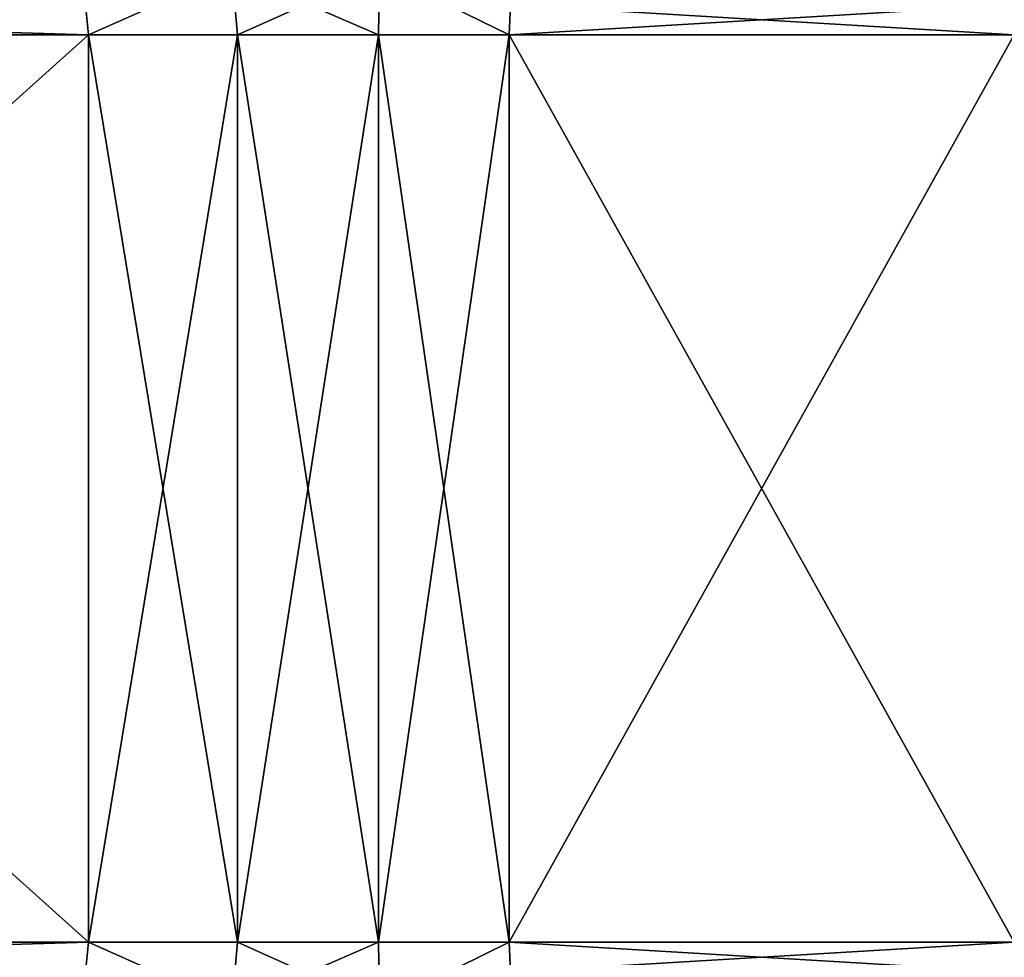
# Model space of a CAD drawing. Header units: metres. Extents: x -106 to 264, y -111 to 81.
# Tile 51 of 256: x -72 to -61, y 33 to 44. Entities that reach past the tile are written whole.
import ezdxf

# ---------------------------------------------------------------- set-up
doc = ezdxf.new("R2010")
doc.units = ezdxf.units.M
doc.layers.add('solid_20422013', color=7, linetype='CONTINUOUS')

msp = doc.modelspace()

# ---------------------------------------------------------------- linework, layer by layer
at = {"layer": 'solid_20422013'}
for points in [[(-70.963394, 43.830002, 15), (-70.932236, 43.5, 15), (-69.352341, 44.201569, 14.259403)], [(-70.932236, 43.5, -15), (-70.963379, 43.830097, -15), (-69.352287, 44.201569, -14.259377)], [(-70.932236, 43.5, 15), (-69.28894, 43.5, 14.282878), (-69.352341, 44.201569, 14.259403)], [(-69.28894, 43.5, -14.282878), (-70.932236, 43.5, -15), (-69.352287, 44.201569, -14.259377)], [(-67.736198, 43.5, 13.3864), (-67.724869, 44.201569, 13.319786), (-69.352341, 44.201569, 14.259403)], [(-69.28894, 43.5, 14.282878), (-67.736198, 43.5, 13.3864), (-69.352341, 44.201569, 14.259403)], [(-69.28894, 43.5, -14.282878), (-69.352287, 44.201569, -14.259377), (-67.724823, 44.201569, -13.319754)], [(-67.736198, 43.5, -13.3864), (-69.28894, 43.5, -14.282878), (-67.724823, 44.201569, -13.319754)], [(-67.736198, 43.5, 13.3864), (-66.293503, 43.5, 12.321825), (-67.724869, 44.201569, 13.319786)], [(-66.293503, 43.5, -12.321825), (-67.736198, 43.5, -13.3864), (-67.724823, 44.201569, -13.319754)], [(-66.293503, 43.5, 12.321825), (-66.277931, 43.830097, 12.294853), (-67.724869, 44.201569, 13.319786)], [(-66.277924, 43.830002, -12.294839), (-66.293503, 43.5, -12.321825), (-67.724823, 44.201569, -13.319754)], [(-70.963394, 43.830002, 15), (-82.036621, 43.830097, 15), (-82.067764, 43.5, 15)], [(-70.963394, 43.830002, 15), (-82.067764, 43.5, 15), (-70.932236, 43.5, 15)], [(-70.932236, 43.5, -15), (-82.067764, 43.5, -15), (-82.036606, 43.830002, -15)], [(-70.932236, 43.5, -15), (-82.036606, 43.830002, -15), (-70.963379, 43.830097, -15)], [(-66.293503, 43.5, 12.321825), (-60.741318, 43.830002, 2.705161), (-66.277931, 43.830097, 12.294853)], [(-66.293503, 43.5, 12.321825), (-60.725739, 43.5, 2.678175), (-60.741318, 43.830002, 2.705161)], [(-60.725739, 43.5, -2.678175), (-66.293503, 43.5, -12.321825), (-66.277924, 43.830002, -12.294839)], [(-60.725739, 43.5, -2.678175), (-66.277924, 43.830002, -12.294839), (-60.74131, 43.830097, -2.705146)], [(-70.932236, 43.5, 15), (-82.067764, 33.5, 15), (-70.932236, 33.5, 15)], [(-70.932236, 43.5, 15), (-82.067764, 43.5, 15), (-82.067764, 33.5, 15)], [(-70.932236, 33.5, -15), (-82.067764, 43.5, -15), (-70.932236, 43.5, -15)], [(-70.932236, 33.5, -15), (-82.067764, 33.5, -15), (-82.067764, 43.5, -15)], [(-70.932236, 43.5, 15), (-70.932236, 33.5, 15), (-69.28894, 33.5, 14.282878)], [(-70.932236, 43.5, 15), (-69.28894, 33.5, 14.282878), (-69.28894, 43.5, 14.282878)], [(-70.932236, 33.5, -15), (-70.932236, 43.5, -15), (-69.28894, 43.5, -14.282878)], [(-70.932236, 33.5, -15), (-69.28894, 43.5, -14.282878), (-69.28894, 33.5, -14.282878)], [(-69.28894, 43.5, 14.282878), (-69.28894, 33.5, 14.282878), (-67.736198, 33.5, 13.3864)], [(-69.28894, 43.5, 14.282878), (-67.736198, 33.5, 13.3864), (-67.736198, 43.5, 13.3864)], [(-69.28894, 33.5, -14.282878), (-69.28894, 43.5, -14.282878), (-67.736198, 43.5, -13.3864)], [(-69.28894, 33.5, -14.282878), (-67.736198, 43.5, -13.3864), (-67.736198, 33.5, -13.3864)], [(-67.736198, 43.5, 13.3864), (-67.736198, 33.5, 13.3864), (-66.293503, 33.5, 12.321825)], [(-67.736198, 43.5, 13.3864), (-66.293503, 33.5, 12.321825), (-66.293503, 43.5, 12.321825)], [(-67.736198, 33.5, -13.3864), (-67.736198, 43.5, -13.3864), (-66.293503, 43.5, -12.321825)], [(-67.736198, 33.5, -13.3864), (-66.293503, 43.5, -12.321825), (-66.293503, 33.5, -12.321825)], [(-60.725739, 43.5, 2.678175), (-66.293503, 33.5, 12.321825), (-60.725739, 33.5, 2.678175)], [(-66.293503, 43.5, 12.321825), (-66.293503, 33.5, 12.321825), (-60.725739, 43.5, 2.678175)], [(-60.725739, 33.5, -2.678175), (-66.293503, 43.5, -12.321825), (-60.725739, 43.5, -2.678175)], [(-66.293503, 33.5, -12.321825), (-66.293503, 43.5, -12.321825), (-60.725739, 33.5, -2.678175)], [(-70.932236, 33.5, 15), (-82.067764, 33.5, 15), (-82.036606, 33.169998, 15)], [(-70.963394, 33.169998, -15), (-82.036621, 33.169903, -15), (-82.067764, 33.5, -15)], [(-70.963394, 33.169998, -15), (-82.067764, 33.5, -15), (-70.932236, 33.5, -15)], [(-70.932236, 33.5, 15), (-82.036606, 33.169998, 15), (-70.963379, 33.169903, 15)], [(-70.963394, 33.169998, -15), (-70.932236, 33.5, -15), (-69.352913, 32.795631, -14.259245)], [(-70.932236, 33.5, 15), (-70.963379, 33.169903, 15), (-69.352867, 32.795631, 14.25922)], [(-69.28894, 33.5, 14.282878), (-70.932236, 33.5, 15), (-69.352867, 32.795631, 14.25922)], [(-70.932236, 33.5, -15), (-69.28894, 33.5, -14.282878), (-69.352913, 32.795631, -14.259245)], [(-67.736198, 33.5, -13.3864), (-67.724724, 32.795631, -13.319211), (-69.352913, 32.795631, -14.259245)], [(-69.28894, 33.5, -14.282878), (-67.736198, 33.5, -13.3864), (-69.352913, 32.795631, -14.259245)], [(-69.28894, 33.5, 14.282878), (-69.352867, 32.795631, 14.25922), (-67.724678, 32.795631, 13.31918)], [(-67.736198, 33.5, 13.3864), (-69.28894, 33.5, 14.282878), (-67.724678, 32.795631, 13.31918)], [(-66.293503, 33.5, 12.321825), (-67.736198, 33.5, 13.3864), (-67.724678, 32.795631, 13.31918)], [(-67.736198, 33.5, -13.3864), (-66.293503, 33.5, -12.321825), (-67.724724, 32.795631, -13.319211)], [(-66.293503, 33.5, -12.321825), (-66.277931, 33.169903, -12.294853), (-67.724724, 32.795631, -13.319211)], [(-66.277924, 33.169998, 12.294839), (-66.293503, 33.5, 12.321825), (-67.724678, 32.795631, 13.31918)], [(-60.725739, 33.5, 2.678175), (-66.293503, 33.5, 12.321825), (-66.277924, 33.169998, 12.294839)], [(-66.293503, 33.5, -12.321825), (-60.725739, 33.5, -2.678175), (-60.741318, 33.169998, -2.705161)], [(-66.293503, 33.5, -12.321825), (-60.741318, 33.169998, -2.705161), (-66.277931, 33.169903, -12.294853)], [(-60.725739, 33.5, 2.678175), (-66.277924, 33.169998, 12.294839), (-60.74131, 33.169903, 2.705146)]]:
    msp.add_3dface(points, dxfattribs=at)

doc.saveas('drawing.dxf')
